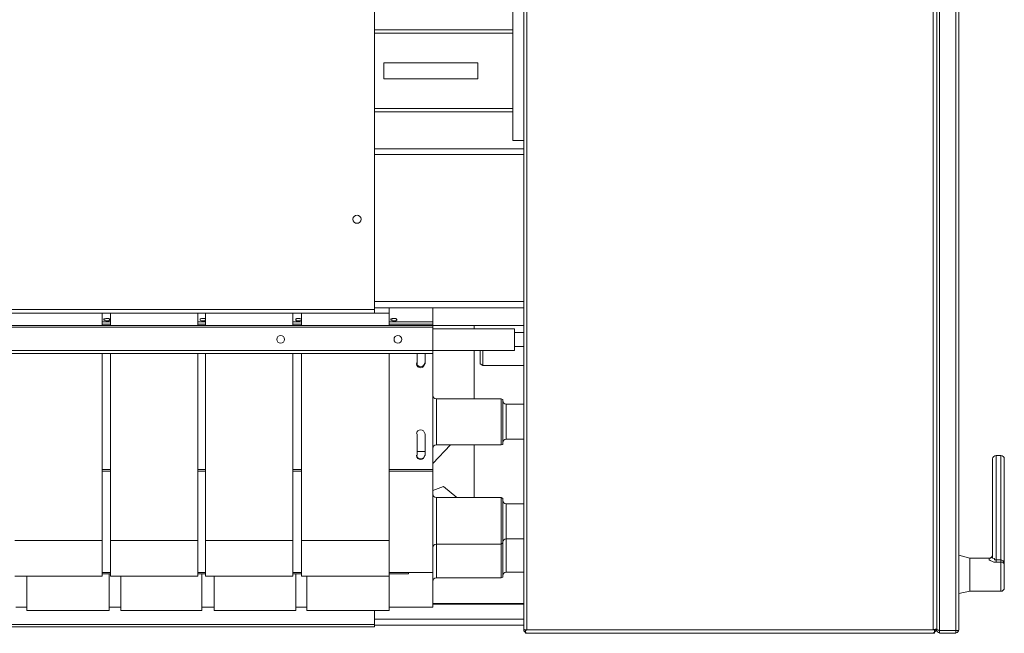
# Model space of a CAD drawing. Header units: millimetres. Extents: x -15 to 153, y -141 to 37.
# Tile 44 of 98: x 16.2 to 18.73, y 12.76 to 14.34. Entities that reach past the tile are written whole.
import ezdxf

# ---------------------------------------------------------------- set-up
doc = ezdxf.new("R2010")
doc.units = ezdxf.units.MM
doc.header["$MEASUREMENT"] = 0
doc.layers.get('0').update_dxf_attribs({"color": 5, "lineweight": 20})

msp = doc.modelspace()

# ---------------------------------------------------------------- linework, layer by layer
at = {"linetype": 'Continuous'}
for p, q in [((18.5604, 16.1725), (18.5604, 12.7705)), ((18.5679, 16.1725), (18.5679, 12.769)), ((18.6099, 16.1725), (18.6099, 12.769)), ((18.6174, 16.1725), (18.6174, 12.7705)), ((17.1144, 16.1575), (17.1144, 13.594)), ((17.5059, 14.4805), (17.5059, 12.7705)), ((18.5514, 12.7705), (18.5514, 14.4805)), ((18.5604, 12.7705), (18.5604, 14.4805)), ((17.4699, 14.029), (17.4699, 14.389)), ((17.4984, 14.4025), (17.4984, 14.002)), ((17.1144, 14.314), (17.4699, 14.314)), ((17.1144, 14.305), (17.4699, 14.305)), ((17.4699, 14.1115), (17.4699, 14.305)), ((17.1384, 14.188), (17.1384, 14.2285)), ((17.3799, 14.2285), (17.1384, 14.2285)), ((17.3799, 14.188), (17.3799, 14.2285)), ((17.3799, 14.188), (17.1384, 14.188)), ((17.1144, 14.1115), (17.4699, 14.1115)), ((17.1144, 14.1025), (17.4699, 14.1025)), ((17.1144, 14.008), (17.4984, 14.008)), ((17.4699, 14.029), (17.4984, 14.029)), ((17.1144, 13.993), (17.4984, 13.993)), ((17.4984, 13.993), (17.4984, 14.002)), ((17.4984, 13.615), (17.4984, 13.993)), ((17.1144, 13.615), (17.4984, 13.615)), ((17.4984, 13.603), (17.4984, 13.615)), ((17.4984, 13.603), (17.4984, 12.7705)), ((8.1144, 13.594), (17.1144, 13.594)), ((8.1144, 13.585), (17.1144, 13.585)), ((16.4139, 13.585), (16.4139, 13.5535)), ((16.4349, 13.585), (16.4349, 13.5535)), ((16.6599, 13.585), (16.6599, 13.5535)), ((16.6794, 13.585), (16.6794, 13.5535)), ((16.9044, 13.585), (16.9044, 13.5535)), ((16.9269, 13.585), (16.9269, 13.5535)), ((17.1144, 13.5985), (17.4984, 13.5985)), ((17.1144, 13.594), (17.1144, 13.585)), ((17.1519, 13.585), (17.1144, 13.585)), ((17.1519, 13.5985), (17.1519, 13.585)), ((17.1519, 13.585), (17.1519, 13.5535)), ((17.2644, 13.5625), (17.2644, 13.5985)), ((7.9629, 13.5535), (17.2644, 13.5535)), ((16.4139, 13.5625), (16.4349, 13.5625)), ((16.4139, 13.5565), (16.4349, 13.5565)), ((16.6599, 13.5625), (16.6794, 13.5625)), ((16.6599, 13.5565), (16.6794, 13.5565)), ((16.9044, 13.5625), (16.9269, 13.5625)), ((16.9044, 13.5565), (16.9269, 13.5565)), ((17.1519, 13.5625), (17.2644, 13.5625)), ((17.1519, 13.5565), (17.2644, 13.5565)), ((17.2644, 13.5625), (17.2644, 13.5565)), ((17.2644, 13.5565), (17.2644, 13.5535)), ((17.2644, 13.5535), (17.4984, 13.5535)), ((17.2644, 13.5535), (17.2644, 13.549)), ((17.3709, 13.5535), (17.3709, 13.5445)), ((17.2644, 13.549), (7.9629, 13.549)), ((17.2644, 13.489), (17.2644, 13.549)), ((17.2644, 13.5445), (17.4744, 13.5445)), ((17.4744, 13.489), (17.4744, 13.5445)), ((17.4984, 13.5355), (17.4744, 13.5355)), ((7.9629, 13.489), (17.2644, 13.489)), ((7.9629, 13.4815), (17.2644, 13.4815)), ((16.4139, 13.4815), (16.4139, 13)), ((16.4349, 13.4815), (16.4349, 13)), ((16.6599, 13.4815), (16.6599, 13)), ((16.6794, 13.4815), (16.6794, 13)), ((16.9044, 13.4815), (16.9044, 13)), ((16.9269, 13.4815), (16.9269, 13)), ((17.1519, 13.4815), (17.1519, 13)), ((17.2239, 13.4815), (17.2239, 13.4545)), ((17.2449, 13.4545), (17.2449, 13.4815)), ((17.2644, 13.489), (17.4744, 13.489)), ((17.2644, 13.489), (17.2644, 13.4815)), ((17.2644, 13.4815), (17.2644, 13.183)), ((17.3709, 13.489), (17.3709, 13.3645)), ((17.3859, 13.4545), (17.3859, 13.489)), ((17.3934, 13.489), (17.3934, 13.45)), ((17.4744, 13.4995), (17.4984, 13.4995)), ((17.3859, 13.4545), (17.3934, 13.45)), ((17.3934, 13.45), (17.4984, 13.45)), ((17.4399, 13.3645), (17.2734, 13.3645)), ((17.2734, 13.3645), (17.2734, 13.246)), ((17.4444, 13.363), (17.4399, 13.3645)), ((17.4399, 13.246), (17.4399, 13.3645)), ((17.4444, 13.363), (17.4444, 13.2475)), ((17.4984, 13.351), (17.4534, 13.351)), ((17.4534, 13.351), (17.4534, 13.261)), ((17.2239, 13.2745), (17.2239, 13.219)), ((17.2449, 13.219), (17.2449, 13.2745)), ((17.4399, 13.246), (17.4444, 13.2475)), ((17.4534, 13.261), (17.4984, 13.261)), ((17.2239, 13.2295), (17.2449, 13.2295)), ((17.2239, 13.2295), (17.2449, 13.2295)), ((17.3094, 13.246), (17.2644, 13.198)), ((17.2734, 13.246), (17.4399, 13.246)), ((17.3709, 13.246), (17.3709, 13.111)), ((18.7044, 12.9625), (18.7044, 13.21)), ((18.7134, 13.219), (18.7134, 12.9505)), ((18.7134, 13.219), (18.7254, 13.219)), ((18.7254, 12.9505), (18.7254, 13.219)), ((18.7344, 13.21), (18.7344, 12.9415)), ((16.4139, 13.183), (16.4349, 13.183)), ((16.4139, 13.1785), (16.4349, 13.1785)), ((16.6599, 13.183), (16.6794, 13.183)), ((16.6599, 13.1785), (16.6794, 13.1785)), ((16.9044, 13.183), (16.9269, 13.183)), ((16.9044, 13.1785), (16.9269, 13.1785)), ((17.1519, 13.183), (17.2644, 13.183)), ((17.1519, 13.1785), (17.2644, 13.1785)), ((17.2644, 13.183), (17.2644, 13.1785)), ((17.2644, 12.946), (17.2644, 13.1785)), ((17.2914, 13.1395), (17.2644, 13.129)), ((17.3259, 13.111), (17.2914, 13.1395)), ((17.4399, 13.111), (17.2734, 13.111)), ((17.2734, 13.111), (17.2734, 12.991)), ((17.4444, 13.108), (17.4399, 13.111)), ((17.4399, 12.991), (17.4399, 13.111)), ((17.4444, 13.108), (17.4444, 12.994)), ((17.4984, 13.0945), (17.4534, 13.0945)), ((17.4534, 13.0945), (17.4534, 13.0045)), ((16.4139, 13), (16.1889, 13)), ((16.4139, 13), (16.4139, 12.9085)), ((16.6599, 13), (16.4349, 13)), ((16.4349, 13), (16.4349, 12.9085)), ((16.6599, 13), (16.6599, 12.9085)), ((16.9044, 13), (16.6794, 13)), ((16.6794, 13), (16.6794, 12.9085)), ((16.9044, 13), (16.9044, 12.9085)), ((17.1519, 13), (16.9269, 13)), ((16.9269, 13), (16.9269, 12.9085)), ((17.1519, 13), (17.1519, 12.9085)), ((17.4399, 12.991), (17.4444, 12.994)), ((17.4444, 12.994), (17.4444, 12.9055)), ((17.4534, 13.0045), (17.4984, 13.0045)), ((17.4534, 13.0045), (17.4534, 12.919)), ((17.2734, 12.991), (17.4399, 12.991)), ((17.2734, 12.991), (17.2734, 12.904)), ((17.4399, 12.904), (17.4399, 12.991)), ((17.2644, 12.9175), (17.2644, 12.946)), ((18.6459, 12.955), (18.6174, 12.9625)), ((18.6954, 12.955), (18.6459, 12.955)), ((18.6459, 12.955), (18.6459, 12.913)), ((18.6954, 12.9535), (18.6954, 12.955)), ((18.7134, 12.9505), (18.7134, 12.9445)), ((18.7134, 12.9505), (18.7254, 12.9505)), ((18.7254, 12.9445), (18.7134, 12.9445)), ((18.7254, 12.9505), (18.7254, 12.9445)), ((18.7254, 12.8695), (18.7254, 12.9445)), ((16.4139, 12.9175), (16.4349, 12.9175)), ((16.6599, 12.9175), (16.6794, 12.9175)), ((16.9044, 12.9175), (16.9269, 12.9175)), ((17.1519, 12.9175), (17.2644, 12.9175)), ((17.2014, 12.9175), (17.2014, 12.9145)), ((17.2644, 12.829), (17.2644, 12.9175)), ((17.4534, 12.919), (17.4984, 12.919)), ((18.7344, 12.9415), (18.7344, 12.8785)), ((16.1889, 12.9085), (16.4139, 12.9085)), ((16.2204, 12.82), (16.2204, 12.9085)), ((16.4139, 12.9145), (16.4349, 12.9145)), ((16.4319, 12.82), (16.4319, 12.9145)), ((16.4349, 12.9085), (16.6599, 12.9085)), ((16.4619, 12.82), (16.4619, 12.9085)), ((16.6599, 12.9145), (16.6794, 12.9145)), ((16.6704, 12.82), (16.6704, 12.9145)), ((16.6794, 12.9085), (16.9044, 12.9085)), ((16.7019, 12.82), (16.7019, 12.9085)), ((16.9044, 12.9145), (16.9269, 12.9145)), ((16.9119, 12.82), (16.9119, 12.9145)), ((16.9269, 12.9085), (17.1519, 12.9085)), ((16.9404, 12.82), (16.9404, 12.9085)), ((17.1519, 12.9145), (17.2014, 12.9145)), ((17.1519, 12.82), (17.1519, 12.9145)), ((17.2734, 12.904), (17.4399, 12.904)), ((17.4399, 12.904), (17.4444, 12.9055)), ((18.6459, 12.913), (18.6459, 12.8695)), ((18.6174, 12.8635), (18.6459, 12.8695)), ((18.6459, 12.8695), (18.7254, 12.8695)), ((16.1919, 12.829), (16.2204, 12.829)), ((16.2204, 12.82), (16.4319, 12.82)), ((16.4319, 12.829), (16.4619, 12.829)), ((16.4619, 12.82), (16.6704, 12.82)), ((16.6704, 12.829), (16.7019, 12.829)), ((16.7019, 12.82), (16.9119, 12.82)), ((16.9119, 12.829), (16.9404, 12.829)), ((16.9404, 12.82), (17.1519, 12.82)), ((17.1144, 12.784), (17.1144, 12.82)), ((17.1519, 12.829), (17.2644, 12.829)), ((17.2644, 12.838), (17.4984, 12.838)), ((17.4984, 12.8365), (17.2644, 12.8365)), ((17.4984, 12.7975), (17.1144, 12.7975)), ((17.1144, 12.784), (8.1144, 12.784)), ((17.1144, 12.778), (8.1144, 12.778)), ((17.1144, 12.778), (17.1144, 12.784)), ((17.4984, 12.7825), (17.1144, 12.7825)), ((17.4984, 12.7705), (17.5029, 12.7705)), ((17.5029, 12.7705), (17.5029, 12.7615)), ((17.5029, 12.7705), (17.5059, 12.7705)), ((17.5059, 12.7705), (18.5514, 12.7705)), ((18.5544, 12.7705), (18.5514, 12.7705)), ((18.5544, 12.7705), (18.5544, 12.7615)), ((18.5604, 12.7705), (18.5544, 12.7705)), ((18.5589, 12.7705), (18.5589, 12.769)), ((18.6099, 12.769), (18.5679, 12.769)), ((18.5679, 12.769), (18.5679, 12.7615)), ((18.6099, 12.769), (18.5679, 12.769)), ((18.6099, 12.7615), (18.6099, 12.769)), ((17.5029, 12.7615), (17.5059, 12.7615)), ((17.5059, 12.7615), (18.5514, 12.7615)), ((18.5514, 12.7615), (18.5544, 12.7615)), ((18.6099, 12.7615), (18.5679, 12.7615))]:
    msp.add_line(p, q, dxfattribs=at)
for points in [[(16.4274, 13.5715), (16.4319, 13.57), (16.4319, 13.57), (16.4349, 13.567), (16.4319, 13.567), (16.4319, 13.5655), (16.4304, 13.5655), (16.4274, 13.5655), (16.4229, 13.5655), (16.4229, 13.5655), (16.4184, 13.567), (16.4184, 13.567), (16.4184, 13.57), (16.4214, 13.57), (16.4229, 13.5715), (16.4274, 13.5715), (16.4274, 13.5715)], [(16.4184, 13.567), (16.4184, 13.57), (16.4214, 13.57), (16.4229, 13.5715), (16.4259, 13.5715), (16.4274, 13.5715), (16.4304, 13.5715), (16.4319, 13.5715), (16.4319, 13.57), (16.4349, 13.567)], [(16.4214, 13.567), (16.4214, 13.567), (16.4184, 13.567), (16.4184, 13.567)], [(16.4349, 13.567), (16.4319, 13.567), (16.4319, 13.567)], [(16.6749, 13.5715), (16.6779, 13.57), (16.6794, 13.57), (16.6794, 13.567), (16.6794, 13.567), (16.6779, 13.5655), (16.6749, 13.5655), (16.6734, 13.5655), (16.6704, 13.5655), (16.6689, 13.5655), (16.6659, 13.567), (16.6659, 13.567), (16.6659, 13.57), (16.6659, 13.57), (16.6704, 13.5715), (16.6734, 13.5715), (16.6749, 13.5715)], [(16.6659, 13.567), (16.6659, 13.57), (16.6659, 13.57), (16.6689, 13.5715), (16.6704, 13.5715), (16.6734, 13.5715), (16.6749, 13.5715), (16.6779, 13.5715), (16.6794, 13.57), (16.6794, 13.567)], [(16.6659, 13.567), (16.6659, 13.567), (16.6659, 13.567), (16.6659, 13.567)], [(16.6794, 13.567), (16.6794, 13.567), (16.6794, 13.567)], [(16.9209, 13.5715), (16.9224, 13.57), (16.9254, 13.57), (16.9269, 13.567), (16.9254, 13.567), (16.9224, 13.5655), (16.9224, 13.5655), (16.9179, 13.5655), (16.9164, 13.5655), (16.9134, 13.5655), (16.9119, 13.567), (16.9119, 13.567), (16.9119, 13.57), (16.9134, 13.57), (16.9164, 13.5715), (16.9179, 13.5715), (16.9209, 13.5715)], [(16.9119, 13.567), (16.9119, 13.57), (16.9134, 13.57), (16.9134, 13.5715), (16.9179, 13.5715), (16.9179, 13.5715), (16.9224, 13.5715), (16.9224, 13.5715), (16.9254, 13.57), (16.9269, 13.567)], [(16.9134, 13.567), (16.9134, 13.567), (16.9119, 13.567), (16.9119, 13.567)], [(16.9269, 13.567), (16.9254, 13.567), (16.9254, 13.567)], [(17.1654, 13.5715), (17.1699, 13.57), (17.1699, 13.57), (17.1729, 13.567), (17.1699, 13.567), (17.1699, 13.5655), (17.1684, 13.5655), (17.1654, 13.5655), (17.1609, 13.5655), (17.1609, 13.5655), (17.1564, 13.567), (17.1564, 13.567), (17.1564, 13.57), (17.1594, 13.57), (17.1609, 13.5715), (17.1654, 13.5715), (17.1654, 13.5715)], [(17.1564, 13.567), (17.1564, 13.57), (17.1594, 13.57), (17.1609, 13.5715), (17.1639, 13.5715), (17.1654, 13.5715), (17.1684, 13.5715), (17.1699, 13.5715), (17.1699, 13.57), (17.1729, 13.567), (17.1729, 13.567), (17.1699, 13.567), (17.1699, 13.567)], [(17.1594, 13.567), (17.1594, 13.567), (17.1564, 13.567), (17.1564, 13.567)], [(18.6954, 12.9535), (18.6954, 12.9505), (18.6984, 12.949), (18.7044, 12.946), (18.7074, 12.9445), (18.7134, 12.9445)], [(18.7134, 12.9505), (18.7119, 12.9505), (18.7089, 12.9505), (18.7089, 12.9535), (18.7044, 12.955), (18.7044, 12.9595), (18.7044, 12.9625)], [(18.7344, 12.9415), (18.7344, 12.9415), (18.7314, 12.9415), (18.7314, 12.9415), (18.7314, 12.9445), (18.7269, 12.9445), (18.7254, 12.9445), (18.7254, 12.9445)], [(18.5649, 12.769), (18.5649, 12.769), (18.5679, 12.769)], [(18.6099, 12.769), (18.6099, 12.769), (18.6099, 12.769)]]:
    msp.add_lwpolyline(points, dxfattribs=at)
for centre, radius in [((17.0694, 13.8265), 0.0105), ((16.8729, 13.5175), 0.0099), ((17.1744, 13.5175), 0.0099)]:
    msp.add_circle(centre, radius, dxfattribs=at)
for centre, radius, start, end in [((17.2329, 13.4575), 0.0105, 182.697, 357.303), ((17.2329, 13.4545), 0.0105, 182.697, 357.303), ((17.2734, 13.3735), 0.009, 180, 270), ((17.4534, 13.36), 0.009, 180, 270), ((17.2329, 13.2745), 0.0105, 2.6969, 177.303), ((17.4534, 13.252), 0.009, 90, 180), ((17.2734, 13.237), 0.009, 90, 180), ((17.2329, 13.2205), 0.0105, 182.697, 357.303), ((17.2329, 13.219), 0.0105, 182.697, 357.303), ((18.7134, 13.21), 0.009, 90, 180), ((18.7254, 13.21), 0.009, 0, 90), ((17.2734, 13.12), 0.009, 180, 270), ((17.4534, 13.1035), 0.009, 180, 270), ((17.4534, 12.9955), 0.009, 90, 180), ((17.2734, 12.982), 0.009, 90, 180), ((18.6954, 12.9625), 0.0087, 268.01, 357.862), ((18.6954, 12.964), 0.009, 270, 0), ((18.7254, 12.9415), 0.00849, 0.248, 93.479), ((17.4534, 12.91), 0.009, 90, 180), ((17.2734, 12.895), 0.009, 90, 180), ((18.7254, 12.8785), 0.009, 270, 0), ((17.5059, 12.784), 0.0142, 238.268, 270.145), ((17.5059, 12.7705), 0.00749, 179.978, 258.505), ((18.5514, 12.7705), 0.00709, 278.845, 1.8581), ((18.5514, 12.7915), 0.0204, 274.762, 296.824), ((18.5679, 12.7915), 0.0216, 248.485, 268.895), ((18.5679, 12.7705), 0.0075, 180, 270), ((18.6099, 12.7705), 0.0075, 270, 0), ((18.6099, 12.793), 0.0246, 270.855, 288.632)]:
    msp.add_arc(centre, radius, start, end, dxfattribs=at)

doc.saveas('drawing.dxf')
